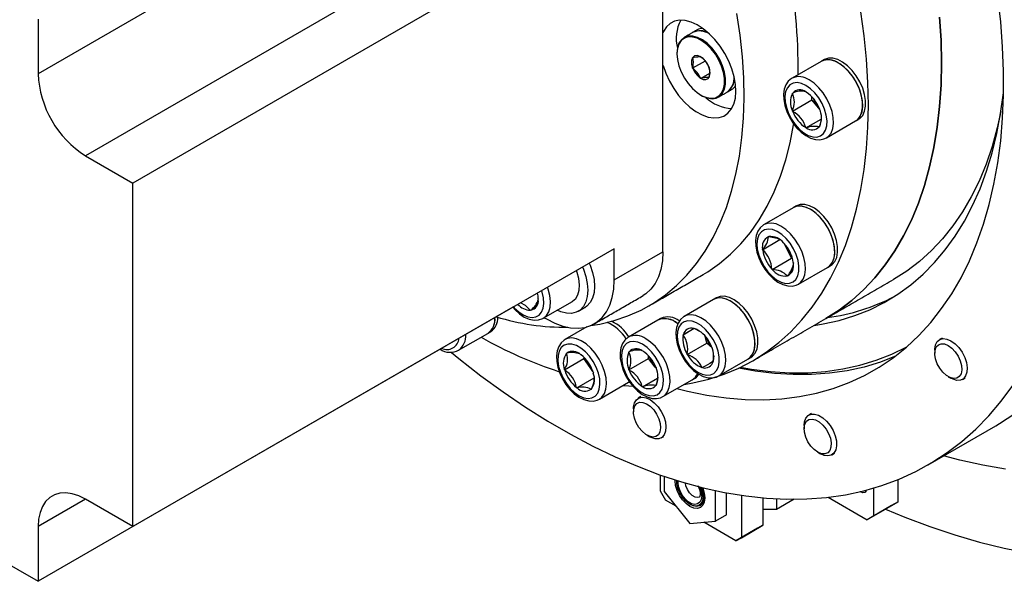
# Model space of a CAD drawing. Header units: millimetres. Extents: x 22 to 588, y 6 to 414.
# Tile 16 of 51: x 454.98 to 467.86, y 101.62 to 108.96. Entities that reach past the tile are written whole.
import ezdxf

# ---------------------------------------------------------------- set-up
doc = ezdxf.new("R2010")
doc.units = ezdxf.units.MM

msp = doc.modelspace()

# ---------------------------------------------------------------- linework, layer by layer
at = {"color": 7, "linetype": 'Continuous', "lineweight": 30}
for p, q in [((461.5192065, 111.8889982), (455.2259529, 108.2559802)), ((463.3930385, 105.9283055), (463.3930385, 111.2358206)), ((462.1379265, 110.8173486), (455.8446728, 107.1843307)), ((462.7566464, 110.4601692), (456.4633928, 106.8271512)), ((455.2259529, 108.9704551), (455.2259529, 108.2559802)), ((463.9454446, 108.4220421), (463.7819654, 108.3276676)), ((465.4626174, 108.4186676), (465.0807796, 108.1982373)), ((464.002444, 108.2617681), (463.8880322, 108.1957196)), ((465.0865621, 108.0039324), (465.0901994, 108.0042612)), ((465.0865621, 107.99908), (465.0865621, 108.0039324)), ((465.2596972, 108.0194134), (465.2633387, 108.0197398)), ((465.2633387, 108.0197398), (465.2669759, 108.0152114)), ((465.0865621, 107.7682205), (465.3411207, 107.915174)), ((465.3411207, 107.915174), (465.3411207, 107.9544699)), ((465.4295068, 107.8052206), (465.3411207, 107.915174)), ((465.0865621, 107.7682205), (465.0865621, 107.7730729)), ((465.0901994, 107.7636921), (465.0865621, 107.7682205)), ((465.4295068, 107.8052206), (465.4416535, 107.7908204)), ((465.4421214, 107.7895283), (465.4295068, 107.8052206)), ((465.4364737, 107.8043613), (465.4401152, 107.7998305)), ((465.4401152, 107.7998305), (465.4401152, 107.7949782)), ((465.2633387, 107.5483112), (465.4600844, 107.6618901)), ((465.5307436, 107.4187941), (465.9125814, 107.6392244)), ((465.2633387, 107.5483112), (465.2596972, 107.5528372)), ((465.2669759, 107.5486352), (465.2633387, 107.5483112)), ((465.4401152, 107.5641187), (465.4364737, 107.5637922)), ((465.4401152, 107.568971), (465.4401152, 107.5641187)), ((455.8446728, 107.1843307), (456.4633928, 106.8271512)), ((456.4633928, 102.3361762), (456.4633928, 106.8271512)), ((465.0966057, 106.5051237), (464.7147679, 106.2846934)), ((464.6949463, 105.9565421), (464.9221515, 106.0877049)), ((464.7714554, 106.1256641), (464.7730612, 106.1292196)), ((464.7730612, 106.1292196), (464.7772296, 106.1274484)), ((462.7566464, 105.9691942), (456.4633928, 102.3361762)), ((462.7566464, 105.5609242), (462.7566464, 105.9691942)), ((464.6949463, 105.9565421), (464.6965563, 105.9600976)), ((464.6975046, 105.9512155), (464.6949463, 105.9565421)), ((464.9712736, 106.0449278), (464.975442, 106.0431541)), ((464.975442, 106.0431541), (464.9780003, 106.0378275)), ((465.0116377, 105.9741254), (464.9844825, 106.0306673)), ((465.0737706, 105.8447528), (465.0116377, 105.9741254)), ((462.7566464, 105.5609242), (463.3930385, 105.9283055)), ((464.819212, 105.6977993), (465.0737706, 105.8447528)), ((465.087679, 105.8388383), (465.0737706, 105.8447528)), ((464.819212, 105.6977993), (464.8166537, 105.7031259)), ((464.8233761, 105.6960305), (464.819212, 105.6977993)), ((465.0971452, 105.7897428), (465.0997035, 105.7844162)), ((465.0997035, 105.7844162), (465.0980935, 105.7808607)), ((465.1647319, 105.5052478), (465.5465697, 105.7256781)), ((465.0215886, 105.6117388), (465.0174202, 105.6135099)), ((465.0231943, 105.6152942), (465.0215886, 105.6117388)), ((461.7640333, 105.3131015), (461.7661365, 105.3076848)), ((461.7661365, 105.3076848), (461.7640333, 105.3046962)), ((464.0542931, 105.3054827), (463.6724553, 105.0850524)), ((461.4315074, 105.2039779), (455.2259529, 101.6215875)), ((461.6640737, 105.1624694), (461.6598716, 105.1648951)), ((461.6661726, 105.1654603), (461.6640737, 105.1624694)), ((461.82942, 105.0602926), (462.2112578, 105.2807229)), ((461.8426077, 105.06791), (461.8727596, 105.0505037)), ((463.3256542, 105.0355972), (462.9438164, 104.8151669)), ((462.3989503, 104.947312), (462.1125203, 104.7819595)), ((462.4499269, 104.96496), (462.5681404, 104.984692)), ((463.587934, 104.9892518), (463.5506382, 105.0133154)), ((463.657843, 104.8456701), (463.8022001, 104.9290058)), ((463.7992077, 104.9273072), (463.8021791, 104.9290231)), ((463.8021791, 104.9290231), (463.8062378, 104.9254244)), ((463.8062378, 104.9254244), (463.8697615, 104.8905461)), ((460.7224161, 104.6421059), (461.1042539, 104.8625361)), ((463.657843, 104.8456701), (463.6608143, 104.847386)), ((463.6589304, 104.8403555), (463.657843, 104.8456701)), ((463.9652326, 104.7344435), (463.9464772, 104.8260891)), ((467.0440051, 104.8008955), (467.0086481, 104.7804844)), ((463.710674, 104.58749), (463.9652326, 104.7344435)), ((464.0351964, 104.6724061), (463.9652326, 104.7344435)), ((463.9952875, 104.7577923), (463.9993505, 104.7541911)), ((463.9993505, 104.7541911), (464.0004378, 104.7488765)), ((466.9465026, 104.6431304), (466.9465068, 104.6023106)), ((462.1064933, 104.3864094), (462.3610519, 104.5333629)), ((462.1325865, 104.6002321), (462.1331344, 104.6047268)), ((462.1331344, 104.6047268), (462.1370161, 104.6043427)), ((462.3178387, 104.5864468), (462.3217204, 104.5860627)), ((462.3217204, 104.5860627), (462.3250543, 104.5811838)), ((462.3610519, 104.5333629), (462.3628853, 104.5483971)), ((462.4420202, 104.4148721), (462.3610519, 104.5333629)), ((462.9495989, 104.6208595), (462.9532362, 104.6211859)), ((462.9495989, 104.6160072), (462.9495989, 104.6208595)), ((462.9495989, 104.3851452), (463.2041574, 104.5320987)), ((463.1227339, 104.636343), (463.1263754, 104.636667)), ((463.1263754, 104.636667), (463.1300127, 104.632141)), ((463.2041574, 104.5320987), (463.2041574, 104.5713946)), ((463.2925436, 104.4221453), (463.2041574, 104.5320987)), ((463.710674, 104.58749), (463.7095867, 104.5928047)), ((463.7147328, 104.5838889), (463.710674, 104.58749)), ((464.1224193, 104.3056092), (464.5042571, 104.5260395)), ((462.1064933, 104.3864094), (462.1070413, 104.3909041)), ((462.1098272, 104.3815306), (462.1064933, 104.3864094)), ((462.4773772, 104.3631348), (462.4420202, 104.4148721)), ((462.9495989, 104.3851452), (462.9495989, 104.3899976)), ((462.9532362, 104.3806193), (462.9495989, 104.3851452)), ((463.2925436, 104.4221453), (463.3046903, 104.4077451)), ((463.3051581, 104.406453), (463.2925436, 104.4221453)), ((463.2995105, 104.421286), (463.303152, 104.4167577)), ((463.303152, 104.4167577), (463.303152, 104.4119053)), ((463.9078412, 104.412658), (463.9037825, 104.4162592)), ((463.9108126, 104.4143764), (463.9078412, 104.412658)), ((464.0521815, 104.4960086), (464.0492102, 104.4942927)), ((464.0510941, 104.5013232), (464.0521815, 104.4960086)), ((462.2684342, 104.1494278), (462.4956099, 104.2805736)), ((462.4803317, 104.3539575), (462.4836655, 104.3490811)), ((462.4836655, 104.3490811), (462.4831134, 104.3445864)), ((463.1263754, 104.1652359), (463.3231211, 104.2788148)), ((463.3937803, 104.0357213), (463.7756181, 104.2561516)), ((467.1232538, 104.2961417), (467.1585981, 104.2757287)), ((467.3086241, 104.2608548), (467.3439811, 104.2812659)), ((462.2684342, 104.1494278), (462.2651004, 104.1543067)), ((462.2723159, 104.1490437), (462.2684342, 104.1494278)), ((462.4570203, 104.1307637), (462.4531385, 104.1311478)), ((462.4575682, 104.1352584), (462.4570203, 104.1307637)), ((462.5624843, 104.0025139), (462.9443221, 104.2229442)), ((463.1263754, 104.1652359), (463.1227339, 104.1697643)), ((463.1300127, 104.1655624), (463.1263754, 104.1652359)), ((463.303152, 104.1810434), (463.2995105, 104.1807194)), ((463.303152, 104.1858957), (463.303152, 104.1810434)), ((463.6707736, 104.1956259), (463.7859525, 104.2154696)), ((463.1066086, 104.0358581), (463.0712516, 104.015447)), ((463.009106, 103.8780955), (463.0091103, 103.8372756)), ((451.3368693, 103.8667077), (455.2259529, 101.6215875)), ((465.336965, 103.8151219), (465.301608, 103.7947108)), ((465.2394625, 103.6573568), (465.2394667, 103.6165369)), ((466.8616441, 103.1445927), (467.7455267, 103.6548473)), ((463.1858573, 103.5311067), (463.2212058, 103.5106889)), ((463.3712275, 103.4958174), (463.4065845, 103.5162285)), ((465.4162137, 103.310368), (465.4515581, 103.2899551)), ((465.601584, 103.2750812), (465.636941, 103.2954923)), ((463.3576858, 103.012472), (463.3576858, 102.804346)), ((463.4107149, 102.9941039), (463.4107149, 102.7947896)), ((463.5521387, 102.9370764), (463.5523536, 102.9475404)), ((463.5751214, 102.9299353), (463.5753574, 102.9403263)), ((466.1507532, 102.4777987), (466.1507532, 102.8407281)), ((466.4689535, 102.6614918), (466.4689535, 102.9521979)), ((463.3576858, 102.804346), (463.4283955, 102.6818707)), ((463.4107149, 102.7947896), (463.7465916, 102.3769608)), ((464.0824683, 102.4069947), (464.0824683, 102.8063192)), ((464.223892, 102.4886369), (464.223892, 102.7777588)), ((464.4183449, 102.7450199), (464.4183449, 102.1920405)), ((464.7011882, 102.7113797), (464.7011882, 102.3553225)), ((465.5543374, 102.7200347), (466.062367, 102.4267555)), ((465.9739767, 102.7901073), (465.9696861, 102.7927131)), ((455.844774, 102.6933003), (455.2259529, 102.3360625)), ((456.4633928, 102.3361762), (455.8446728, 102.6933556)), ((463.5647785, 102.6031385), (463.4283955, 102.6818707)), ((464.8779647, 102.6991183), (464.8779647, 102.5594219)), ((465.1106996, 102.6937769), (464.8779647, 102.5594219)), ((466.3805673, 102.6104486), (466.062367, 102.4267555)), ((466.1507532, 102.4777987), (466.4689535, 102.6614918)), ((466.4689535, 102.6614918), (466.3805673, 102.6104486)), ((464.223892, 102.4886369), (464.0824683, 102.4069947)), ((464.8779647, 102.5594219), (464.7011882, 102.5594243)), ((466.1507532, 102.4777987), (466.062367, 102.4267555)), ((455.2259529, 102.3360625), (455.2259529, 101.6215875)), ((463.7465916, 102.3769608), (464.0824683, 102.4069947)), ((464.3476352, 102.151205), (463.9284089, 102.3932191)), ((464.4183449, 102.1920405), (464.7011882, 102.3553225)), ((464.7011882, 102.3553225), (464.6304784, 102.3144869)), ((464.6304784, 102.3144869), (464.3476352, 102.151205)), ((464.3476352, 102.151205), (464.4183449, 102.1920405))]:
    msp.add_line(p, q, dxfattribs=at)
at = {"color": 7, "linetype": 'Continuous', "lineweight": 30, "flags": 128}
for points in [[(463.574506, 104.140055), (463.712499, 104.1059579), (463.9691312, 104.0540953), (464.2216076, 104.0183176), (464.4693805, 103.9987002), (464.7119104, 103.9952869), (464.9486745, 104.0080849), (465.1791588, 104.0370674), (465.4028658, 104.0821686), (465.6193109, 104.1432936), (465.8280221, 104.2203086), (466.0285526, 104.3130479), (466.2204683, 104.4213071), (466.4033435, 104.5448575), (466.5767946, 104.6834265), (466.7404382, 104.8367171), (466.8939244, 105.0043959), (467.036916, 105.1861004), (467.1691096, 105.3814361), (467.2902143, 105.5899798), (467.3999689, 105.8112812), (467.4981332, 106.0448632), (467.5844963, 106.2902149), (467.658877, 106.5468081), (467.7211068, 106.8140856), (467.7710509, 107.0914683), (467.8086037, 107.3783597), (467.8336853, 107.6741298), (467.8462408, 107.9781483), (467.8462408, 108.2897458), (467.8336853, 108.6082606), (467.8086037, 108.9329892), (467.7710509, 109.2632383)], [(462.5681404, 104.984692), (462.7556686, 105.0297679), (462.9357284, 105.0906535), (463.1077971, 105.1671685), (463.271369, 105.2590867), (463.4259679, 105.3661404), (463.5711343, 105.488013), (463.7064425, 105.6243542), (463.8315006, 105.774755), (463.9459378, 105.9387776), (464.0494251, 106.1159398), (464.1416466, 106.3057284), (464.2223452, 106.5075811), (464.2912764, 106.7209041), (464.3482379, 106.9450744), (464.3930652, 107.1794326), (464.4256237, 107.4232972), (464.4458247, 107.6759456), (464.4536008, 107.9366427), (464.4489351, 108.2046197), (464.4318361, 108.479088), (464.4023586, 108.7592519), (464.3605869, 109.0442841)], [(463.7859525, 104.2154696), (463.9930959, 104.2643509), (464.1928298, 104.3290443), (464.3846738, 104.4093939), (464.5681685, 104.5052003), (464.7428672, 104.6162418), (464.9083526, 104.7422435), (465.0642285, 104.8829036), (465.2101114, 105.0378863), (465.3456599, 105.2068142), (465.4705368, 105.3892835), (465.5844513, 105.5848512), (465.687121, 105.79305), (465.7783057, 106.0133738), (465.8577778, 106.2452969), (465.9253519, 106.4882596), (465.9808635, 106.7416705), (466.0241778, 107.0049261), (466.0551894, 107.2773913), (466.0738268, 107.5584066), (466.0800476, 107.8472955), (466.0738268, 108.1433668), (466.0551894, 108.4459052), (466.0241778, 108.7541757), (465.9808635, 109.067441)], [(464.1276497, 107.6827295), (464.1901071, 107.7037679), (464.2438233, 107.7406816), (464.2874115, 107.7925139), (464.3197382, 107.8579241), (464.3399686, 107.9352133), (464.3475761, 108.0223887), (464.3423668, 108.117182), (464.3244712, 108.2171477), (464.2943573, 108.3196942), (464.2528047, 108.4221618), (464.2008883, 108.5218956), (464.1399566, 108.6163162), (464.0715775, 108.7029856), (463.9975339, 108.779643), (463.9197351, 108.8443152), (463.8401997, 108.8953208), (463.7609847, 108.9313411), (463.6841468, 108.9514466), (463.6116711, 108.9551095), (463.5454373, 108.9422423), (463.4871609, 108.9131738), (463.4383506, 108.8686535), (463.4002709, 108.8098449), (463.3930385, 108.7942066)], [(467.0097818, 108.9969797), (467.0284192, 108.6944413), (467.03464, 108.3983699), (467.0284192, 108.1094811), (467.0097818, 107.8284658), (466.9787702, 107.5560006), (466.9354559, 107.2927449), (466.8799443, 107.039334), (466.8123702, 106.7963713), (466.7328981, 106.5644483), (466.6417134, 106.3441245), (466.5390437, 106.1359256), (466.4251292, 105.940358), (466.3002523, 105.7578887), (466.1647038, 105.5889607), (466.0188209, 105.4339781), (465.862945, 105.293318), (465.6974596, 105.1673163), (465.5227609, 105.0562747), (465.5224617, 105.0561068)], [(465.5224617, 105.0561068), (465.5227609, 105.0562747), (465.6974596, 105.1673163), (465.862945, 105.293318), (466.0188209, 105.4339781), (466.1647038, 105.5889607), (466.3002523, 105.7578887), (466.4251292, 105.940358), (466.5390437, 106.1359256), (466.6417134, 106.3441245), (466.7328981, 106.5644483), (466.8123702, 106.7963713), (466.8799443, 107.039334), (466.9354559, 107.2927449), (466.9787702, 107.5560006), (467.0097818, 107.8284658), (467.0284192, 108.1094811), (467.03464, 108.3983699), (467.0284192, 108.6944413), (467.0097818, 108.9969797)], [(463.891484, 107.9758852), (463.9112003, 107.964951), (463.9748421, 107.9394686), (464.0352174, 107.9304339), (464.0898566, 107.9382213), (464.1365216, 107.9625021), (464.1733031, 108.0022906), (464.1986924, 108.0559561), (464.2116526, 108.1212987), (464.2116526, 108.1956464), (464.1986924, 108.2759574), (464.1733031, 108.3589318), (464.1365216, 108.4411873), (464.0898566, 108.5193513), (464.0352174, 108.5902188), (463.9748421, 108.6508969), (463.9112003, 108.6988938), (463.8469011, 108.7322459), (463.7845743, 108.7495908), (463.7267699, 108.7502205), (463.6758565, 108.7341012), (463.6339204, 108.7019023), (463.602677, 108.6549308), (463.5834032, 108.5951213), (463.5768873, 108.5249147), (463.5768873, 108.5249147)], [(463.5768873, 108.5167493), (463.5832557, 108.4407547), (463.6020996, 108.3605124), (463.6326518, 108.2793125), (463.6736565, 108.2004837), (463.7234403, 108.1272503), (463.7799593, 108.0626077), (463.8408994, 108.0092058), (463.9037698, 107.9692272), (463.9659997, 107.9443118), (464.0250305, 107.9354838), (464.0784559, 107.943091), (464.1240841, 107.9668363), (464.160048, 108.0057389), (464.1848725, 108.0582119), (464.197546, 108.1221042), (464.197546, 108.194802), (464.1848725, 108.2733219), (464.160048, 108.3544567), (464.1240841, 108.4348872), (464.0784559, 108.5113089), (464.0250305, 108.5806045), (463.9659997, 108.6399321), (463.9037698, 108.6868608), (463.8408994, 108.7194758), (463.7799593, 108.7364338), (463.7234403, 108.7370466), (463.6736565, 108.7212876), (463.6326518, 108.6898018), (463.6020996, 108.6438816), (463.5832557, 108.585396), (463.5768873, 108.5167493)], [(464.0105194, 108.2664188), (464.0038812, 108.3161853), (463.9846876, 108.3682211), (463.9550162, 108.4168928), (463.9180871, 108.4569152), (463.8778959, 108.4839669), (463.8388047, 108.4951013), (463.8050408, 108.4891191), (463.7802711, 108.4666679), (463.7671761, 108.4301863), (463.7671761, 108.3836144), (463.7802711, 108.3320087), (463.8050408, 108.2809591), (463.8388047, 108.2359988), (463.8778959, 108.2019994), (463.9180871, 108.1826424), (463.9550162, 108.1800323), (463.9846876, 108.1944413), (464.0038812, 108.2243165), (464.0105194, 108.2664188)], [(465.9125814, 107.6392244), (465.9290355, 107.6502253), (465.965817, 107.6900137), (465.9912063, 107.7436792), (466.0041665, 107.8090219), (466.0041665, 107.8833696), (465.9912063, 107.9636805), (465.965817, 108.046655), (465.9290355, 108.1289105), (465.8823705, 108.2070744), (465.8277313, 108.277942), (465.767356, 108.3386201), (465.7037184, 108.3866145), (465.639415, 108.4199691), (465.5770882, 108.4373139), (465.5192838, 108.4379437), (465.4683704, 108.4218244), (465.4626174, 108.4186676)], [(465.9514745, 107.6616769), (465.9679286, 107.6726778), (466.0047102, 107.7124662), (466.0300994, 107.7661318), (466.0430596, 107.8314744), (466.0430596, 107.9058221), (466.0300994, 107.9861331), (466.0047102, 108.0691075), (465.9679286, 108.151363), (465.9212636, 108.2295269), (465.8666244, 108.3003945), (465.8062491, 108.3610726), (465.7426115, 108.409067), (465.6783081, 108.4424216), (465.6159813, 108.4597665), (465.5581769, 108.4603962), (465.5072635, 108.4442769), (465.5015105, 108.4411201)], [(465.9125814, 107.6392244), (465.9392224, 107.6587751), (465.9732812, 107.7022086), (465.9956402, 107.7590203), (466.0053887, 107.8268789), (466.0021308, 107.9030149), (465.9859927, 107.9843038), (465.9576363, 108.067424), (465.918229, 108.1489663), (465.8693766, 108.2255944), (465.8130853, 108.2941695), (465.751652, 108.3518908), (465.6876015, 108.3963907)], [(463.3930385, 108.3699195), (463.3944125, 108.3651986), (463.4303596, 108.2623606), (463.4772479, 108.1609254), (463.5338554, 108.0635355), (463.5987236, 107.9726924), (463.6701667, 107.8907662), (463.7463345, 107.8198715), (463.8252587, 107.7618452), (463.9048909, 107.7181912), (463.9831703, 107.6900358), (464.0580694, 107.6781115), (464.1276497, 107.6827295)], [(465.0823938, 108.197797), (465.0736188, 108.1938883), (465.0319609, 108.1580605), (465.0009197, 108.1118107), (464.9803099, 108.0559323), (464.970633, 107.9908317), (464.972694, 107.9183609), (464.9865898, 107.8416665), (465.0115702, 107.7639947), (465.0465521, 107.6879907), (465.0902879, 107.6161073), (465.1413783, 107.5506854), (465.1982976, 107.4939588), (465.2595749, 107.4479251), (465.3237772, 107.4145115), (465.3892018, 107.3958007), (465.4459905, 107.3931231), (465.4981303, 107.4038605), (465.5298669, 107.4205024)], [(465.2633387, 108.1024782), (465.2040549, 108.1292555), (465.1475444, 108.1398894), (465.0964456, 108.1338885), (465.0531565, 108.1115232), (465.0196877, 108.0738473), (464.9976154, 108.022618), (464.987968, 107.9602348), (464.9911965, 107.8896106), (465.0071533, 107.8140477), (465.035084, 107.7370817), (465.0736905, 107.6623142), (465.1211605, 107.5932345), (465.1752812, 107.5330767), (465.2335198, 107.4846559), (465.2931533, 107.4502301), (465.3513919, 107.4314102), (465.4055126, 107.4290815), (465.4529868, 107.4433511), (465.4915891, 107.4735469), (465.5195241, 107.5182623), (465.5354766, 107.5754044), (465.5387051, 107.6423011), (465.5290577, 107.7158229), (465.5069854, 107.7925364), (465.4735208, 107.8688521), (465.4302275, 107.9412003), (465.3791287, 108.0061986), (465.3226182, 108.0608104), (465.2633387, 108.1024782)], [(465.5306845, 107.4187601), (465.5573846, 107.4383448), (465.5914434, 107.4817783), (465.6138023, 107.53859), (465.6235509, 107.6064486), (465.620293, 107.6825846), (465.6041549, 107.7638735), (465.5757985, 107.8469937), (465.5363912, 107.928536), (465.4875388, 108.0051642), (465.4312475, 108.0737392), (465.3698142, 108.1314605), (465.3057637, 108.1759605)], [(465.3692663, 104.9676682), (465.4861395, 104.98612), (465.6970677, 105.0324782), (465.9007128, 105.0946119), (466.0966029, 105.1723751), (466.2842828, 105.2655829), (466.4633058, 105.3740235), (466.633263, 105.4974388), (466.7937497, 105.6355442), (466.9443952, 105.7880159), (467.0848496, 105.9544963), (467.2147799, 106.1345958), (467.3338869, 106.3278984), (467.4418924, 106.5339465), (467.5385393, 106.7522632), (467.6236043, 106.9823398), (467.6968893, 107.2236361), (467.7582256, 107.4755874), (467.8074657, 107.7376074), (467.8445002, 108.0090828), (467.8471639, 108.03334)], [(467.811495, 107.762878), (467.7638269, 107.5495886), (467.6962528, 107.3066259), (467.6167807, 107.0747028), (467.525596, 106.8543791), (467.4229263, 106.6461802), (467.3090118, 106.4506126), (467.1841349, 106.2681433), (467.0485864, 106.0992153), (466.9027036, 105.9442327), (466.7468276, 105.8035726), (466.5813423, 105.6775709), (466.4066436, 105.5665293), (466.4063443, 105.5663614)], [(463.9179227, 105.6308945), (463.9784793, 105.6672928), (464.1330782, 105.7743465), (464.2782446, 105.8962191), (464.4135528, 106.0325603), (464.538611, 106.1829611), (464.6530481, 106.3469837), (464.7565354, 106.5241459), (464.848757, 106.7139345), (464.9294555, 106.9157872), (464.9983867, 107.1291102), (465.0553482, 107.3532805), (465.1001756, 107.5876387), (465.1026791, 107.6032911)], [(465.4618292, 107.6746161), (465.4534252, 107.6132835), (465.4401152, 107.568971)], [(465.4433563, 106.3845772), (465.381687, 106.4415344), (465.3175564, 106.4851412), (465.2535901, 106.5136094), (465.1924097, 106.5257759), (465.1365188, 106.5211397), (465.0966057, 106.5051237)], [(465.5465697, 105.7256781), (465.5656285, 105.7387282), (465.6017357, 105.7794388), (465.6263748, 105.8339025), (465.6385341, 105.8998923), (465.6377207, 105.9747023), (465.623964, 106.0552736), (465.5978245, 106.1383088), (465.560377, 106.2204061), (465.5131557, 106.2982025), (465.4580908, 106.3685128), (465.3974373, 106.4284656), (465.3336775, 106.475601), (465.2694247, 106.5079871), (465.2073044, 106.5243026), (465.1498667, 106.5238738), (465.0994549, 106.5067276), (465.0966057, 106.5051237)], [(465.5854628, 105.7481306), (465.6045216, 105.7611807), (465.6406288, 105.8018913), (465.6652679, 105.856355), (465.6774272, 105.9223448), (465.6766138, 105.9971548), (465.6628571, 106.0777261), (465.6367176, 106.1607613), (465.5992701, 106.2428586), (465.5520488, 106.320655), (465.4969839, 106.3909653), (465.4363304, 106.4509181), (465.3725706, 106.4980535), (465.3083178, 106.5304396), (465.2461975, 106.5467551), (465.1887598, 106.5463263), (465.138348, 106.5291801), (465.1354988, 106.5275762)], [(465.5465697, 105.7256781), (465.5756595, 105.7475115), (465.6090187, 105.791843), (465.6306147, 105.8494163), (465.6395583, 105.9178807), (465.6354827, 105.9944303), (465.6185565, 106.0759333), (465.589471, 106.1590535), (465.5494188, 106.2403864), (465.5000396, 106.3166032), (465.4433563, 106.3845772)], [(464.7163569, 106.2840949), (464.7064228, 106.2795827), (464.6650346, 106.2434677), (464.634259, 106.1969697), (464.6139147, 106.1408456), (464.6045286, 106.0755332), (464.6068931, 106.0029116), (464.6210797, 105.9261588), (464.6463214, 105.8484992), (464.6815436, 105.7725658), (464.7254817, 105.7008187), (464.7767364, 105.6355939), (464.8337822, 105.5791131), (464.8951522, 105.5333715), (464.9594093, 105.5003034), (465.0248254, 105.4819917), (465.0815087, 105.4796961), (465.1334969, 105.4908033), (465.1640618, 105.5071191)], [(465.0028585, 106.103765), (464.9456189, 106.1561306), (464.8861244, 106.1951337), (464.8271525, 106.2189568), (464.7714639, 106.2264857), (464.7216547, 106.2173725), (464.6800642, 106.1920336), (464.6486311, 106.1516616), (464.6288263, 106.0981426), (464.621577, 106.0339759), (464.6272247, 105.9621644), (464.6454954, 105.8860687), (464.6755461, 105.8092417), (464.7159649, 105.7352774), (464.7648637, 105.6676385), (464.819958, 105.609481), (464.8786686, 105.5635278), (464.9382516, 105.5319274), (464.9959211, 105.5161589), (465.0489798, 105.5169572), (465.0949494, 105.5342831), (465.1316761, 105.5673332), (465.1574447, 105.6145549), (465.1710497, 105.6737457), (465.1718589, 105.7421339), (465.1598302, 105.8165243), (465.1355241, 105.8934371), (465.1000828, 105.9692781), (465.0551627, 106.0404945), (465.0028585, 106.103765)], [(465.0615185, 106.164147), (464.9998492, 106.2211041), (464.9357186, 106.2647109), (464.8717523, 106.2931791), (464.8105719, 106.3053456), (464.754681, 106.3007095), (464.7156235, 106.2851802)], [(464.7772296, 106.1274484), (464.8872918, 106.1055795), (464.918177, 106.0883614)], [(465.1648541, 105.5053208), (465.1938216, 105.5270813), (465.2271809, 105.5714127), (465.2487769, 105.628986), (465.2577205, 105.6974504), (465.2536449, 105.7740001), (465.2367187, 105.8555031), (465.2076332, 105.9386232), (465.167581, 106.0199561), (465.1182018, 106.096173), (465.0615185, 106.164147)], [(464.9923808, 106.0214987), (464.9987913, 106.0037421), (465.0116377, 105.9741254)], [(463.3930385, 105.9283055), (463.3865943, 105.8089962), (463.3673542, 105.6988672), (463.3356008, 105.5995271), (463.2917934, 105.5124214), (463.2365768, 105.438818), (463.1707518, 105.379795), (463.1341009, 105.3559994)], [(462.3427686, 105.7302698), (462.3536973, 105.7033005), (462.3849534, 105.6078575), (462.4040922, 105.5143187), (462.4105365, 105.425524), (462.4040922, 105.3441697), (462.3849534, 105.2727306), (462.3536973, 105.213375), (462.3112807, 105.1679063), (462.2589849, 105.1377092), (462.1984072, 105.1236964), (462.1313811, 105.1262988), (462.0599464, 105.1454339), (462.0128093, 105.1661627)], [(462.2112578, 105.2807229), (462.213167, 105.2818449), (462.2534299, 105.3166182), (462.2827557, 105.3658747), (462.2999432, 105.4276015), (462.3042927, 105.4992679), (462.2956189, 105.577944), (462.2742799, 105.6604103), (462.2654375, 105.6856252)], [(462.4311589, 105.7812964), (462.4420876, 105.7543272), (462.4733437, 105.6588841), (462.4924826, 105.5653453), (462.4989269, 105.4765506), (462.4924826, 105.3951963), (462.4733437, 105.3237573), (462.4420876, 105.2644017), (462.399671, 105.218933), (462.37464, 105.2018428)], [(461.8727596, 105.0505037), (461.9793026, 104.9964393), (462.0842904, 104.9580488), (462.186193, 104.9358894), (462.2835228, 104.9302893), (462.3748634, 104.9413216), (462.4588831, 104.9688327), (462.5343597, 105.0124137), (462.6001847, 105.0714366), (462.6554013, 105.14504), (462.6992087, 105.2321457), (462.7309621, 105.3314858), (462.7502022, 105.4416148), (462.7566464, 105.5609242)], [(461.4407333, 105.2095338), (461.4507558, 105.1983651), (461.5075993, 105.1447462), (461.5669884, 105.1042514), (461.6261457, 105.0787808), (461.6823064, 105.0695218), (461.7328362, 105.0769146), (461.7753835, 105.1006012), (461.8079504, 105.1394865), (461.8290196, 105.1917426), (461.8376049, 105.2549312), (461.8333017, 105.3260979), (461.8163123, 105.4019114), (461.8097037, 105.422537)], [(461.8276624, 105.0592971), (461.8313292, 105.0614146), (461.8715921, 105.096188), (461.9009179, 105.1454444), (461.9181054, 105.2071712), (461.9224549, 105.2788377), (461.9137811, 105.3575137), (461.8924421, 105.43998), (461.8835997, 105.4651949)], [(464.5042571, 104.5260395), (464.5258826, 104.5411948), (464.5613112, 104.5828204), (464.5851959, 104.6380748), (464.5965544, 104.7046997), (464.5949234, 104.7799647), (464.5803701, 104.860789), (464.5534888, 104.9438631), (464.5153796, 105.02579), (464.4676062, 105.1032091), (464.412124, 105.1729548), (464.3512008, 105.2321727), (464.2873357, 105.2784345), (464.2231376, 105.3098496), (464.1612365, 105.3251309), (464.1041739, 105.3236508), (464.054272, 105.3054754), (464.054272, 105.3054754)], [(464.5042739, 105.0456948), (464.4543763, 105.1214833), (464.3973094, 105.1888489), (464.3354084, 105.245037), (464.2712145, 105.287741), (464.2073452, 105.3152188), (464.1464219, 105.3263414), (464.0909398, 105.320654), (464.0542931, 105.3054827)], [(464.5431502, 104.548492), (464.5647757, 104.5636473), (464.6002044, 104.6052729), (464.624089, 104.6605273), (464.6354476, 104.7271522), (464.6338165, 104.8024172), (464.6192632, 104.8832415), (464.5923819, 104.9663156), (464.5542727, 105.0482425), (464.5064993, 105.1256616), (464.4510172, 105.1954073), (464.3900939, 105.2546252), (464.3262288, 105.300887), (464.2620307, 105.3323021), (464.2001296, 105.3475834), (464.143067, 105.3461034), (464.0931651, 105.3279279), (464.0931651, 105.3279279)], [(461.4313767, 105.2041363), (461.46034, 105.1702528), (461.5190295, 105.1172203), (461.5815459, 105.0755937), (461.6464436, 105.0473171), (461.7116027, 105.0345438), (461.7666422, 105.0374263), (461.8214289, 105.0559338), (461.8268448, 105.0598057)], [(461.6598716, 105.1648951), (461.5988219, 105.2288585), (461.5293133, 105.2606687)], [(463.6739515, 105.0843006), (463.6631324, 105.0793064), (463.6219634, 105.0429482), (463.5914069, 104.9962482), (463.5712902, 104.9399221), (463.5621401, 104.8744321), (463.5647532, 104.8016864), (463.5791885, 104.7248849), (463.6046494, 104.6472375), (463.6400696, 104.5713674), (463.6841805, 104.4997299), (463.7355702, 104.4346706), (463.7927213, 104.3783942), (463.8541672, 104.3328983), (463.9184707, 104.3001198), (463.9838826, 104.2821439), (464.0404647, 104.2801646), (464.0923348, 104.2915785), (464.1219851, 104.307646)], [(464.1224361, 104.8252645), (464.0725385, 104.901053), (464.0154716, 104.9684186), (463.9535706, 105.0246068), (463.8893767, 105.0673108), (463.8255074, 105.0947885), (463.7645841, 105.1059111), (463.709102, 105.1002237), (463.6732013, 105.0854832)], [(464.5042571, 104.5260395), (464.5357492, 104.5502215), (464.568413, 104.5954338), (464.5892377, 104.6537638), (464.5973679, 104.7228219), (464.5924831, 104.7997755), (464.5747687, 104.8814804), (464.5449583, 104.9645882), (464.5042739, 105.0456948)], [(464.050011, 104.7834487), (464.0035314, 104.8534216), (463.9501103, 104.9148571), (463.8922385, 104.9648865), (463.8326302, 105.0011617), (463.7740671, 105.0219916), (463.7192889, 105.0264032), (463.6708537, 105.0141924), (463.6310334, 104.9859237), (463.6016823, 104.9429238), (463.5841787, 104.8872003), (463.5793403, 104.8213596), (463.5873903, 104.74848), (463.6079537, 104.6719733), (463.6400696, 104.5954117), (463.6822376, 104.5223747), (463.7324808, 104.4562836), (463.7884561, 104.4002239), (463.8475417, 104.3568186), (463.9069772, 104.3280945), (463.963985, 104.3153971), (464.0158931, 104.3193223), (464.0602822, 104.3396825), (464.0950702, 104.3755285), (464.1186345, 104.425181), (464.129875, 104.4863209), (464.1282566, 104.5560911), (464.1138677, 104.6312235), (464.0873699, 104.708209), (464.050011, 104.7834487)], [(463.6608143, 104.847386), (463.6965549, 104.8680228), (463.7576172, 104.903285), (463.7932102, 104.9238395), (463.7992077, 104.9273072)], [(462.1139196, 104.7810519), (462.1021691, 104.7755321), (462.0612361, 104.7389208), (462.0309114, 104.6920043), (462.0110265, 104.6354664), (462.0021335, 104.5697818), (462.0050164, 104.4969096), (462.0197003, 104.4200619), (462.0454015, 104.3424267), (462.0810282, 104.2666223), (462.1253161, 104.1951088), (462.1768491, 104.1302175), (462.234114, 104.0741625), (462.29564, 104.0289295), (462.3599856, 103.9964576), (462.4253933, 103.9788346), (462.4818785, 103.9771935), (462.5336095, 103.9889286), (462.5622947, 104.0047186)], [(462.6314787, 104.3631428), (462.6009517, 104.4462214), (462.5596352, 104.5270943), (462.5092233, 104.6024447), (462.4517856, 104.6691897), (462.3896654, 104.7245967), (462.3254125, 104.766393), (462.2616528, 104.7928755), (462.2009992, 104.8029541), (462.1459344, 104.796218), (462.113161, 104.782327)], [(462.9454306, 104.8147217), (462.9366514, 104.8108179), (462.8949977, 104.7749852), (462.8639565, 104.7287379), (462.8433467, 104.672857), (462.8336698, 104.6077589), (462.8357308, 104.5352856), (462.8496266, 104.4585912), (462.874607, 104.3809243), (462.9095889, 104.3049179), (462.9533247, 104.233032), (463.0044151, 104.1676126), (463.0613344, 104.1108884), (463.1226117, 104.0648499), (463.186814, 104.0314387), (463.2522386, 104.0127279), (463.3090272, 104.0100502), (463.3611671, 104.0207876), (463.3929037, 104.0374271)], [(463.3937213, 104.0356897), (463.4204213, 104.0552695), (463.4544802, 104.0987031), (463.4768391, 104.1555148), (463.4865877, 104.2233782), (463.4833255, 104.2995118), (463.4671917, 104.3808007), (463.4388353, 104.4639185), (463.399428, 104.5454607), (463.3505756, 104.6220889), (463.2942843, 104.6906664), (463.232851, 104.7483877), (463.1688004, 104.7928852)], [(464.1227438, 104.3057966), (464.1539114, 104.3297912), (464.1865752, 104.3750035), (464.2073999, 104.4333336), (464.2155301, 104.5023917), (464.2106453, 104.5793452), (464.1929309, 104.6610501), (464.1631205, 104.744158), (464.1224361, 104.8252645)], [(466.9465026, 104.6431304), (466.9469198, 104.6582716), (466.9568833, 104.712836), (466.9795246, 104.7553243), (467.0134191, 104.7830716), (467.0564384, 104.7943281), (467.1058809, 104.7883902), (467.1586361, 104.7656323)], [(462.5498571, 104.3425291), (462.5212141, 104.4194633), (462.4819965, 104.4939777), (462.4340418, 104.5625877), (462.3795838, 104.6220909), (462.321181, 104.6696965), (462.2615516, 104.7031878), (462.2034943, 104.7209905), (462.1497149, 104.7222801), (462.1027381, 104.7069886), (462.0647511, 104.675834), (462.0375327, 104.6302767), (462.0223598, 104.5724411), (462.0199364, 104.5050359), (462.0303804, 104.4312099), (462.0532029, 104.3544163), (462.0873334, 104.2782442), (462.1311745, 104.2062611), (462.1826822, 104.1418273), (462.2394456, 104.0879578), (462.2988136, 104.0471661), (462.3580004, 104.0213694), (462.4142496, 104.0117673), (462.464927, 104.0188097), (462.5076597, 104.0421678), (462.5404542, 104.0807513), (462.561772, 104.1327544), (462.5706229, 104.1957434), (462.5665894, 104.266774), (462.5498571, 104.3425291)], [(463.1263754, 104.7194029), (463.0670917, 104.7461802), (463.0105812, 104.7568165), (462.9594823, 104.7508132), (462.9161933, 104.7284479), (462.8827245, 104.690772), (462.8606522, 104.6395452), (462.8510048, 104.5771595), (462.8542332, 104.5065354), (462.87019, 104.4309724), (462.8981207, 104.3540089), (462.9367273, 104.2792389), (462.9841972, 104.2101617), (463.038318, 104.1500038), (463.0965565, 104.1015806), (463.1561901, 104.0671548), (463.2144286, 104.0483373), (463.2685494, 104.0460087), (463.3160236, 104.0602758), (463.3546259, 104.090474), (463.3825608, 104.135187), (463.3985134, 104.1923291), (463.4017419, 104.2592258), (463.3920944, 104.3327501), (463.3700221, 104.4094611), (463.3365575, 104.4857768), (463.2932643, 104.558125), (463.2421655, 104.6231258), (463.185655, 104.6777351), (463.1263754, 104.7194029)], [(464.4072898, 104.4201517), (464.550901, 104.3951368), (464.800718, 104.3635883), (465.0457261, 104.3481148), (465.2853941, 104.3487506), (465.5191995, 104.3654978), (465.7466408, 104.3983152), (465.9672247, 104.4471321), (466.1804709, 104.5118462), (466.38592, 104.5923139), (466.5814434, 104.6874595)], [(467.1232833, 104.7043946), (467.1709767, 104.6692937), (467.2151339, 104.6216527), (467.252476, 104.5650121), (467.2802382, 104.5035669), (467.2963593, 104.4418796), (467.2996468, 104.3845179), (467.2898519, 104.3357427), (467.2677037, 104.2991679), (467.2348418, 104.2775092), (467.1937107, 104.2723683), (467.1473534, 104.2841323), (467.099209, 104.3119254), (467.0528559, 104.353682), (467.0117206, 104.4063144), (466.9788587, 104.4659145), (466.9567105, 104.5280611), (466.9469156, 104.5881453), (466.9502031, 104.6417114), (466.9663242, 104.6847855), (466.9940863, 104.7141773), (467.0314327, 104.7277012), (467.0755899, 104.7243593), (467.1232833, 104.7043946)], [(467.1586361, 104.7656323), (467.2113913, 104.7274803), (467.2608295, 104.6763356), (467.3038488, 104.6154101), (467.3377433, 104.5485291), (467.3603846, 104.4798997), (467.3703481, 104.4138316), (467.3670101, 104.3544763), (467.350577, 104.3055642), (467.3220858, 104.2701665), (467.2833233, 104.2505101), (467.2367258, 104.2478289), (467.1852223, 104.2622911), (467.1585981, 104.2757287)], [(460.6290103, 104.614254), (460.7263442, 104.534934), (461.0151176, 104.3095697), (461.3058086, 104.0975191), (461.597882, 103.8991666), (461.89079, 103.7148871), (462.1839972, 103.5450187), (462.4769515, 103.3898801), (462.7691135, 103.2497561), (463.0599394, 103.1249068), (463.3488939, 103.0155635), (463.6354335, 102.921933), (463.919027, 102.844188), (464.199156, 102.7824672), (464.4752937, 102.7368921), (464.746926, 102.7075454), (465.0135554, 102.6944808), (465.2746846, 102.6977199), (465.5298248, 102.7172628), (465.778508, 102.753068), (466.0202708, 102.8050699), (466.254662, 102.8731734), (466.4812477, 102.9572519), (466.6996105, 103.0571498), (466.9093417, 103.1726795), (467.1100534, 103.3036294), (467.3013748, 103.4497536), (467.4829476, 103.6107819), (467.6544347, 103.7864174), (467.81552, 103.9763317), (467.9659042, 104.1801742)], [(464.0560548, 104.5754879), (464.0569652, 104.5670537), (464.0510941, 104.5013232)], [(466.4222801, 104.5589111), (466.2379171, 104.4876293), (466.0233643, 104.422516), (465.8014275, 104.3733997), (465.5725912, 104.3403802), (465.3373485, 104.3235331), (465.0962095, 104.3228923), (464.8497011, 104.3384605), (464.5983499, 104.3702036), (464.3843198, 104.4092263)], [(462.4420202, 104.4148721), (462.4612476, 104.3889379), (462.4733943, 104.3745401)], [(464.0492102, 104.4942927), (464.0432085, 104.4908274), (464.0076197, 104.4702729), (463.9465531, 104.4350107), (463.9108126, 104.4143764)], [(462.5630154, 104.002823), (462.5963451, 104.029098), (462.6283008, 104.0751935), (462.6483501, 104.1342682), (462.6556752, 104.2039054), (462.6499727, 104.281253), (462.6314787, 104.3631428)], [(463.324866, 104.2915409), (463.3164619, 104.2302082), (463.303152, 104.1858957)], [(463.8145112, 104.2786041), (463.8309654, 104.289605), (463.863979, 104.3239518)], [(462.8732077, 104.1818895), (462.8935309, 104.1798205), (462.9982785, 104.1710236)], [(463.009106, 103.8780955), (463.0100501, 103.9006028), (463.0216489, 103.9538314), (463.0457864, 103.9946091), (463.0809538, 104.020366), (463.124934, 104.0294908), (463.1749623, 104.0214114), (463.227903, 103.9966265), (463.2804222, 103.9567029), (463.329224, 103.9041443), (463.3712402, 103.8422526)], [(463.3108859, 103.8074086), (463.3399757, 103.7463188), (463.3576352, 103.6844078), (463.3625579, 103.6262651), (463.3543814, 103.5762003), (463.3337042, 103.5379319), (463.3020646, 103.5142974), (463.2618101, 103.5070443), (463.2159206, 103.5167179), (463.16781, 103.5425935), (463.1210354, 103.5827585), (463.0790698, 103.6342325), (463.0450278, 103.693195), (463.021434, 103.7552733), (463.0100375, 103.8158635), (463.0116812, 103.8704758), (463.0262429, 103.9150561), (463.0526479, 103.9462996), (463.0889322, 103.9618895), (463.1324066, 103.9606671), (463.1798513, 103.9427246), (463.2277386, 103.9093953), (463.2725281, 103.8631439), (463.3108859, 103.8074086)], [(463.3712402, 103.8422526), (463.4038281, 103.7749213), (463.4249479, 103.7063769), (463.4332677, 103.6409244), (463.4282607, 103.5826858), (463.4102513, 103.5353067), (463.3803608, 103.5017778), (463.340473, 103.484197), (463.2930957, 103.4836694), (463.2412003, 103.5002341), (463.2212058, 103.5106889)], [(465.2394625, 103.6573568), (465.243871, 103.7044889), (465.2610922, 103.7526394), (465.2902874, 103.7871075), (465.3296188, 103.8057273), (465.3766125, 103.8073305), (465.4283183, 103.7918171), (465.4814823, 103.76016), (465.532775, 103.7143473)], [(465.4838931, 103.6640298), (465.5254457, 103.6119718), (465.5589019, 103.5526832), (465.581775, 103.490561), (465.5923749, 103.4302141), (465.5899093, 103.3761175), (465.5745636, 103.3322818), (465.5474759, 103.3019629), (465.5106564, 103.2874024), (465.4668363, 103.2896833), (465.4192609, 103.3086381), (465.3714622, 103.3428606), (465.3269846, 103.3898128), (465.2891241, 103.4460105), (465.2606961, 103.5072854), (465.2438036, 103.5690942), (465.2396985, 103.6268549), (465.2486842, 103.6762822), (465.270099, 103.7137111), (465.302354, 103.7363602), (465.3430552, 103.7425572), (465.3891849, 103.7318372), (465.4373208, 103.7049979), (465.4838931, 103.6640298)], [(467.7455267, 103.6548473), (467.7932243, 103.6829341), (467.993936, 103.813884)], [(465.532775, 103.7143473), (465.5789638, 103.6572597), (465.6171488, 103.592484), (465.644932, 103.5240912), (465.6605685, 103.4563737), (465.663072, 103.3935926), (465.6522909, 103.33969), (465.6288951, 103.2980533), (465.59436, 103.2712988), (465.550856, 103.2611058), (465.5011143, 103.2681144), (465.4515581, 103.2899551)], [(467.8704795, 103.0891809), (467.5742209, 103.1393144), (467.2740299, 103.2054161), (467.0629585, 103.2608091)], [(463.9126628, 102.8457646), (463.9149935, 102.8398783), (463.934419, 102.774507), (463.9410445, 102.7125658), (463.934419, 102.6582718), (463.9149935, 102.6153288), (463.8840915, 102.5866643), (463.8438202, 102.5742279), (463.7969191, 102.578869), (463.7465916, 102.6002716), (463.696264, 102.636976), (463.649363, 102.6864856), (463.6090917, 102.7454183), (463.5781896, 102.8097615), (463.5587642, 102.8751327), (463.5521387, 102.9370764), (463.5521387, 102.9370764)], [(463.918066, 102.725831), (463.9117061, 102.6760803), (463.8931025, 102.637357), (463.8636292, 102.6125425), (463.8254821, 102.6034669), (463.7814808, 102.6108094), (463.7348916, 102.6340253), (463.6891665, 102.671392), (463.6477067, 102.7201356), (463.6135761, 102.7766452), (463.5893122, 102.836728), (463.5767145, 102.8959261), (463.5757325, 102.9402056)], [(463.9003854, 102.7360378), (463.8941561, 102.6895991), (463.875974, 102.6541124), (463.8473057, 102.632459), (463.810482, 102.6263889), (463.7684785, 102.6363963), (463.7247047, 102.6616663), (463.6827012, 102.7001552), (463.6458775, 102.748741), (463.6172092, 102.8034941), (463.599027, 102.8599735), (463.5927977, 102.9136044), (463.5939399, 102.9345641)], [(463.8690956, 102.7223424), (463.8473563, 102.7156873), (463.8127411, 102.7211229), (463.7759047, 102.742388), (463.7412895, 102.7769183), (463.7130722, 102.8205504), (463.694654, 102.868021), (463.6884416, 102.9062602)], [(455.8446728, 102.6933556), (455.7566196, 102.736914), (455.6703619, 102.7650418), (455.5876487, 102.7771674), (455.5101702, 102.7730402), (455.4394983, 102.7527481), (455.3770788, 102.7166999), (455.3241719, 102.6656332), (455.2818649, 102.6005872), (455.2510176, 102.5228832), (455.2322538, 102.4341032), (455.2259529, 102.3360625)], [(463.9286744, 102.7258334), (463.9221206, 102.6745423), (463.9029395, 102.6346242), (463.8725559, 102.6090405), (463.8332244, 102.5996874), (463.787866, 102.6072537), (463.7518684, 102.6237664)], [(466.0539124, 102.8137341), (466.0507387, 102.805022), (466.0327294, 102.7842919), (466.0057723, 102.779055), (465.9739767, 102.7901073)], [(466.3045007, 102.5665366), (466.5567074, 102.460823), (466.8844835, 102.3363058), (467.2099204, 102.2273285), (467.5325587, 102.1340494), (467.8519391, 102.0565973), (468.1676106, 101.9950842)]]:
    msp.add_lwpolyline(points, dxfattribs=at)
at = {"color": 7, "linetype": 'Continuous', "lineweight": 30}
for centre, radius, start, end in [((458.5560019, 108.3583233), 6.6041817, 359.00381309, 12.03184644), ((464.0980617, 108.7148627), 0.5306502, 153.00956812, 193.64064904), ((463.8746944, 108.5980114), 0.218092, 53.74060856, 115.47703538), ((463.8781356, 108.6083194), 0.210754, 58.33626175, 115.86783739), ((463.9191214, 108.6892998), 0.160569, 92.43918647, 119.60075793), ((465.5559252, 108.2137795), 0.2251344, 54.20560096, 114.48493948), ((456.5640543, 108.3141023), 1.3393631, 182.48714976, 237.51307573), ((464.095043, 108.2007452), 0.22973, 306.2381306, 4.53451797), ((464.1065828, 108.1987691), 0.2219896, 305.70809793, 0.07998487), ((465.173946, 107.9929484), 0.2255423, 54.23602366, 114.14227422), ((464.2076177, 108.1889073), 0.16184, 300.50575082, 327.44969332), ((465.3222513, 107.8860764), 0.2613794, 154.38413598, 205.61586402), ((464.8414404, 107.8860764), 0.2699157, 335.24982676, 24.75017324), ((465.1830951, 107.9207043), 0.1249454, 52.18712753, 138.02956338), ((465.19541, 107.7829444), 0.2450519, 74.79099214, 115.42569877), ((465.0253245, 107.6474003), 0.4400914, 20.89493679, 56.69513434), ((464.325487, 108.3425161), 0.5433017, 226.84741611, 266.49179363), ((465.7600284, 108.0706585), 0.4239125, 198.65708515, 218.7675306), ((465.5013774, 107.9206677), 0.4401234, 200.89537907, 236.69340045), ((464.9311376, 107.4622751), 0.3408121, 15.40999273, 62.17878678), ((465.2043881, 107.6819746), 0.2614136, 334.38772992, 25.61227008), ((465.3791767, 107.2492253), 0.3197426, 79.676992, 110.5429632), ((465.343575, 107.6473514), 0.1249492, 232.19022895, 318.02972625), ((464.8383865, 105.995661), 0.1462209, 117.24130475, 194.0764939), ((464.5271677, 106.1364505), 0.2445258, 313.84603513, 357.47176352), ((464.8006551, 105.9131286), 0.2155962, 37.68530366, 96.23776922), ((465.1556193, 106.0185763), 0.4630406, 188.36478351, 222.94206389), ((464.4736087, 105.6910293), 0.3432583, 2.01956195, 49.28728545), ((464.6390332, 105.7223829), 0.4630377, 8.36472238, 42.94142036), ((465.3928245, 106.1564583), 0.4225502, 205.56315512, 221.35424484), ((464.8254224, 105.4314383), 0.2646002, 43.47997659, 90.44309629), ((464.9939917, 105.8278227), 0.2155895, 217.68431389, 276.23875899), ((464.9562633, 105.7452973), 0.1462209, 297.24130475, 14.0764939), ((464.7905265, 105.8267417), 0.3143952, 317.73558039, 348.86167242), ((461.6402291, 105.2877027), 0.124965, 281.9820641, 7.8156739), ((461.4928385, 105.3912949), 0.2846857, 307.50719766, 342.29054035), ((461.4205677, 105.3046204), 0.3435704, 1.41449806, 14.39100861), ((465.2012475, 107.684739), 2.6376529, 277.51122983, 297.44433118), ((461.6676772, 105.3916678), 0.2269069, 221.24833563, 268.02864148), ((460.9620524, 105.0510025), 0.236095, 307.03527047, 4.34085256), ((460.9734751, 105.045808), 0.2251482, 305.51083165, 5.80132279), ((461.0069999, 105.0691406), 0.2290152, 306.47623849, 1.00843036), ((462.1325014, 108.0741467), 3.1322234, 252.96894245, 270.31919614), ((463.4189568, 104.8306965), 0.2251436, 54.20567103, 114.48241459), ((463.4200217, 104.8045141), 0.249609, 47.8038177, 112.21366815), ((463.4577804, 104.8351952), 0.241571, 51.77205398, 112.7024186), ((462.4392831, 104.4933083), 0.5602835, 32.1693767, 66.18742259), ((462.4327029, 104.4856979), 0.5699104, 32.46989969, 65.89110151), ((462.4621701, 104.500649), 0.5817435, 33.10936668, 63.36056672), ((463.766741, 104.8237441), 0.108533, 72.59398096, 167.41828183), ((463.6770635, 104.5893281), 0.3600648, 27.89623437, 68.97637162), ((460.5684068, 104.8109106), 0.1591004, 244.9289394, 355.06515012), ((460.5912819, 104.8254447), 0.225495, 305.79355391, 5.77526471), ((463.7939283, 109.745275), 5.6624788, 240.61525248, 251.93288754), ((463.0369809, 104.6098763), 0.2255408, 54.23515589, 114.14191021), ((464.0146394, 104.7841859), 0.3601166, 171.02658065, 212.10296415), ((463.4201484, 104.6625353), 0.2977194, 346.4545918, 36.674953), ((464.3495688, 104.9563375), 0.4215269, 198.60394121, 221.38936091), ((460.6105865, 104.8398958), 0.2251885, 234.98198252, 299.7966303), ((463.0461348, 104.5376282), 0.1249482, 52.18980398, 138.03015122), ((463.0584557, 104.3998457), 0.2450768, 74.7947281, 115.4252271), ((463.6953218, 104.5574818), 0.3601774, 351.02988837, 32.09943519), ((462.3065346, 104.4727818), 0.2156422, 143.77007761, 202.31462329), ((461.9125798, 104.5208578), 0.2338872, 326.24618934, 19.83851156), ((462.2161462, 104.4814077), 0.1462005, 45.92741317, 122.76835269), ((462.2038156, 104.2968564), 0.3146585, 71.15445434, 102.25670787), ((462.0376799, 104.2181353), 0.4630207, 17.05797916, 51.63630757), ((462.79077, 104.6539512), 0.42283, 198.64587786, 214.43186819), ((463.185295, 104.5030024), 0.2613861, 154.38455007, 205.61544993), ((462.7044652, 104.5030024), 0.269927, 335.25065264, 24.74934736), ((462.8883368, 104.2643139), 0.4401182, 20.89516029, 56.69361922), ((463.6230889, 104.6875962), 0.4239392, 198.65772471, 218.76689103), ((464.0329621, 104.7523639), 0.3600746, 207.89736645, 248.97606532), ((463.61848, 104.2849185), 0.3140826, 24.7192686, 72.15416317), ((463.0674184, 104.2989005), 0.2614199, 334.3880996, 25.6119004), ((463.9432876, 104.5179321), 0.1085285, 252.5886304, 347.41909929), ((462.5524409, 104.5173253), 0.4629763, 197.05611457, 231.63729484), ((461.9241267, 104.0879675), 0.3473672, 11.0098086, 57.68360081), ((462.2836351, 104.2627069), 0.2156289, 323.76809838, 22.31660252), ((462.2429291, 104.2677606), 0.2522435, 328.31189928, 2.12698747), ((463.3644014, 104.5375847), 0.4401079, 200.89472655, 236.69405297), ((462.794155, 104.0791867), 0.3408349, 15.41165391, 62.17712561), ((463.6879827, 104.4021738), 0.1703011, 300.97014591, 338.15015773), ((463.6856347, 104.4041679), 0.173222, 301.29662954, 337.75960488), ((462.3403647, 103.9141419), 0.2445598, 62.53997045, 106.15579541), ((462.3740084, 104.2540828), 0.1462005, 225.92741317, 302.76835269), ((463.2422143, 103.8661428), 0.3197519, 79.6774529, 110.5425023), ((463.2066122, 104.2642742), 0.124946, 232.1888846, 318.0310706), ((463.5947463, 102.7262503), 0.3057958, 1.83415464, 25.13484856), ((463.5819497, 102.7157788), 0.3362666, 1.71302599, 23.81379557), ((463.5860608, 102.7161498), 0.3427504, 1.61897323, 22.68910723), ((463.8187345, 102.7183072), 0.1221989, 305.25106875, 2.26467998)]:
    msp.add_arc(centre, radius, start, end, dxfattribs=at)
for points in [[(463.7808823, 108.7948957), (463.6701035, 108.7309444)], [(463.8398078, 108.8289126), (463.7861843, 108.7979565)], [(465.5015105, 108.4411201), (465.4626174, 108.4186676)], [(464.1200675, 107.9515012), (464.2308462, 108.0154525)], [(464.2361483, 108.0185133), (464.2897717, 108.0494694)], [(465.9125814, 107.6392244), (465.9514745, 107.6616769)], [(465.1354988, 106.5275762), (465.0966057, 106.5051237)], [(465.5465697, 105.7256781), (465.5854628, 105.7481306)], [(463.2108124, 105.2226884), (463.9179227, 105.6308945)], [(465.5224617, 105.0561068), (466.4063443, 105.5663614)], [(462.4977088, 104.9886181), (463.1341009, 105.3559994)], [(464.0931862, 105.3279352), (464.0542931, 105.3054827)], [(462.2862497, 105.1508161), (462.37464, 105.2018428)], [(463.3645473, 105.0580497), (463.3256542, 105.0355972)], [(464.5678693, 104.5050323), (465.5224617, 105.0561068)], [(461.1042539, 104.8625361), (461.143147, 104.8849887)], [(464.5042571, 104.5260395), (464.5431502, 104.548492)], [(463.7756181, 104.2561516), (463.8145112, 104.2786041)], [(462.9443221, 104.2229442), (462.9559589, 104.2296619)], [(463.5751214, 102.9299353), (463.5751171, 102.9238112)], [(463.7465621, 102.6268258), (463.7518684, 102.6237664)], [(463.8768886, 102.6113722), (463.8892629, 102.6185158)]]:
    msp.add_open_spline(points, degree=1, dxfattribs=at)
for points, knots in [([(463.7819654, 108.4690966), (463.8058622, 108.473647), (463.8505537, 108.4821569), (463.8761311, 108.4797143), (463.8880322, 108.4785777)], [0, 0, 0, 0, 0.5347044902, 1, 1, 1, 1]), ([(463.7819654, 108.3276676), (463.785428, 108.3458263), (463.793872, 108.3901092), (463.7906271, 108.437043), (463.7836041, 108.4630327), (463.7819654, 108.4690966)], [0, 0, 0, 0, 0.3476471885, 0.847791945, 1, 1, 1, 1]), ([(463.8880322, 108.4785777), (463.9119273, 108.4578592), (463.956617, 108.4191107), (463.9821937, 108.369651), (463.9940947, 108.346637)], [0, 0, 0, 0, 0.53469092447, 1, 1, 1, 1]), ([(463.8880322, 108.1957196), (463.8740279, 108.2221493), (463.8478366, 108.2715787), (463.8028827, 108.3098567), (463.7819654, 108.3276676)], [0, 0, 0, 0, 0.53469552, 1, 1, 1, 1]), ([(463.9940947, 108.346637), (463.9957334, 108.340573), (464.0027564, 108.3145834), (464.0060013, 108.2676496), (463.9975573, 108.2233667), (463.9940947, 108.2052079)], [0, 0, 0, 0, 0.152208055, 0.6523528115, 1, 1, 1, 1]), ([(463.9940947, 108.2052079), (463.9800918, 108.2063678), (463.9539025, 108.2085372), (463.9089496, 108.1997899), (463.8880322, 108.1957196)], [0, 0, 0, 0, 0.5346819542, 1, 1, 1, 1]), ([(463.8511495, 102.8687998), (463.8519349, 102.8675162), (463.861297, 102.8522146), (463.8722244, 102.8202179), (463.879958, 102.785661), (463.8804624, 102.7688077), (463.8806186, 102.7635901)], [0, 0, 0, 0, 0.0364022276, 0.4339298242, 0.8247487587, 1, 1, 1, 1]), ([(463.8806186, 102.7635901), (463.8804209, 102.7583074), (463.8798495, 102.7430332), (463.8740941, 102.7270016), (463.8706622, 102.7231039), (463.8693642, 102.7226876), (463.868986, 102.7225663)], [0, 0, 0, 0, 0.177180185, 0.512295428, 0.8579072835, 1, 1, 1, 1])]:
    msp.add_open_spline(points, degree=3, knots=knots, dxfattribs=at)

doc.saveas('drawing.dxf')
